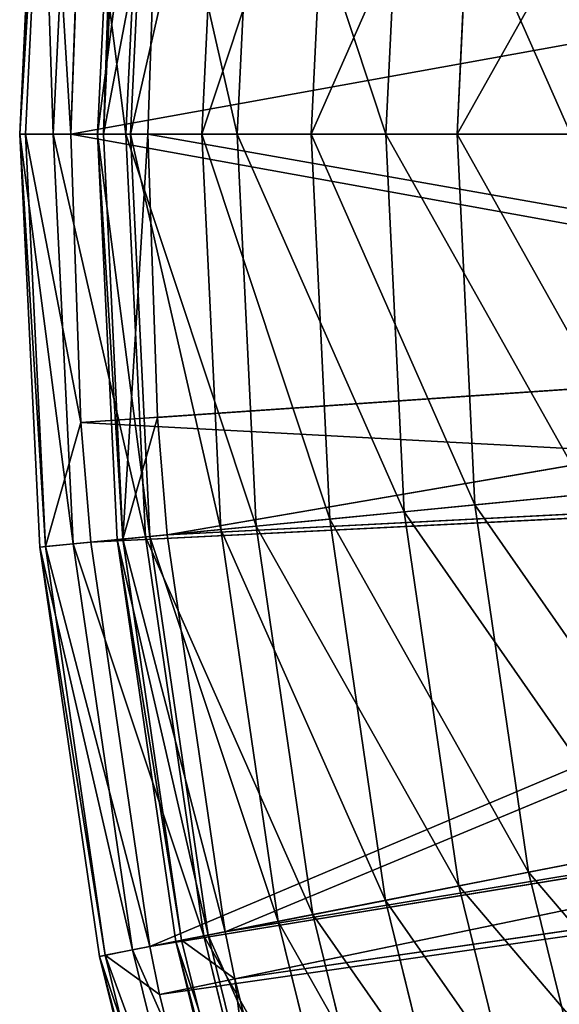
# Model space of a CAD drawing. Extents: x 1 to 221, y -110 to 110.
# Tile 10 of 256: x 1 to 15, y -22 to 3. Entities that reach past the tile are written whole.
import ezdxf

# ---------------------------------------------------------------- set-up
doc = ezdxf.new("R2010")
doc.units = 0
doc.header["$LTSCALE"] = 25.4
doc.layers.get('0').update_dxf_attribs({"color": 13, "linetype": 'CONTINUOUS'})

# ---------------------------------------------------------------- blocks, each defined once
blk = doc.blocks.new('PEAR-M-8672_STL')
at = {"color": 7}
for p, q in [((1.164, 0, 108.327), (1.677, 10.611, 108.327)), ((1.164, 0, 108.327), (1.677, 10.611, 108.327)), ((1.316, 0, 118.89), (1.829, 10.596, 118.89)), ((1.316, 0, 118.89), (1.829, 10.596, 118.89)), ((2.481, 0, 129.39), (1.829, 10.596, 118.89)), ((2.481, 0, 129.39), (1.829, 10.596, 118.89)), ((2.025, 0, 97.798), (2.534, 10.527, 97.798)), ((2.025, 0, 97.798), (2.534, 10.527, 97.798)), ((3.162, 0, 108.394), (3.666, 10.418, 108.394)), ((3.162, 0, 108.394), (3.666, 10.418, 108.394)), ((3.312, 0, 118.765), (3.815, 10.403, 118.765)), ((3.312, 0, 118.765), (3.815, 10.403, 118.765)), ((3.892, 0, 87.4), (4.393, 10.347, 87.4)), ((3.892, 0, 87.4), (4.393, 10.347, 87.4)), ((4.008, 0, 98.057), (4.508, 10.336, 98.057)), ((4.008, 0, 98.057), (4.508, 10.336, 98.057)), ((5.842, 0, 87.848), (6.333, 10.159, 87.848)), ((5.842, 0, 87.848), (6.333, 10.159, 87.848)), ((6.749, 0, 77.229), (7.236, 10.071, 77.229)), ((6.749, 0, 77.229), (7.236, 10.071, 77.229)), ((8.646, 0, 77.862), (9.124, 9.888, 77.862)), ((8.646, 0, 77.862), (9.124, 9.888, 77.862)), ((10.567, 0, 67.38), (11.037, 9.703, 67.38)), ((10.567, 0, 67.38), (11.037, 9.703, 67.38)), ((12.395, 0, 68.191), (12.856, 9.527, 68.191)), ((12.395, 0, 68.191), (12.856, 9.527, 68.191)), ((2.735, 7.413, 129.39), (2.481, 0, 129.39)), ((2.735, 7.413, 129.39), (2.481, 0, 129.39)), ((4.705, 7.278, 129.074), (3.312, 0, 118.765)), ((4.705, 7.278, 129.074), (3.312, 0, 118.765)), ((4.705, 7.278, 129.074), (4.456, 0, 129.074)), ((4.705, 7.278, 129.074), (4.456, 0, 129.074)), ((1.677, -10.611, 108.327), (1.164, 0, 108.327)), ((1.164, 0, 108.327), (2.025, 0, 97.798)), ((1.164, 0, 108.327), (2.025, 0, 97.798)), ((1.316, 0, 118.89), (1.164, 0, 108.327)), ((1.316, 0, 118.89), (1.164, 0, 108.327)), ((1.677, -10.611, 108.327), (1.164, 0, 108.327)), ((1.829, -10.596, 118.89), (1.316, 0, 118.89)), ((2.481, 0, 129.39), (1.316, 0, 118.89)), ((1.316, 0, 118.89), (2.735, -7.413, 129.39)), ((1.316, 0, 118.89), (2.735, -7.413, 129.39)), ((1.829, -10.596, 118.89), (1.316, 0, 118.89)), ((2.481, 0, 129.39), (1.316, 0, 118.89)), ((2.534, -10.527, 97.798), (2.025, 0, 97.798)), ((2.025, 0, 97.798), (3.892, 0, 87.4)), ((2.534, -10.527, 97.798), (2.025, 0, 97.798)), ((2.025, 0, 97.798), (3.892, 0, 87.4)), ((2.481, 0, 129.39), (32.105, 0, 314.653)), ((2.481, 0, 129.39), (32.105, 0, 314.653)), ((2.481, 0, 129.39), (2.735, -7.413, 129.39)), ((2.481, 0, 129.39), (2.735, -7.413, 129.39)), ((3.666, -10.418, 108.394), (3.162, 0, 108.394)), ((3.162, 0, 108.394), (3.312, 0, 118.765)), ((3.162, 0, 108.394), (3.312, 0, 118.765)), ((4.008, 0, 98.057), (3.162, 0, 108.394)), ((3.666, -10.418, 108.394), (3.162, 0, 108.394)), ((4.008, 0, 98.057), (3.162, 0, 108.394)), ((4.456, 0, 129.074), (3.312, 0, 118.765)), ((4.456, 0, 129.074), (3.312, 0, 118.765)), ((3.815, -10.403, 118.765), (3.312, 0, 118.765)), ((3.815, -10.403, 118.765), (3.312, 0, 118.765)), ((4.456, 0, 129.074), (3.815, -10.403, 118.765)), ((4.456, 0, 129.074), (3.815, -10.403, 118.765)), ((4.393, -10.347, 87.4), (3.892, 0, 87.4)), ((3.892, 0, 87.4), (6.749, 0, 77.229)), ((4.393, -10.347, 87.4), (3.892, 0, 87.4)), ((3.892, 0, 87.4), (6.749, 0, 77.229)), ((4.508, -10.336, 98.057), (4.008, 0, 98.057)), ((5.842, 0, 87.848), (4.008, 0, 98.057)), ((4.508, -10.336, 98.057), (4.008, 0, 98.057)), ((5.842, 0, 87.848), (4.008, 0, 98.057)), ((4.456, 0, 129.074), (4.705, -7.278, 129.074)), ((34.08, 0, 314.337), (4.456, 0, 129.074)), ((34.08, 0, 314.337), (4.456, 0, 129.074)), ((4.456, 0, 129.074), (4.705, -7.278, 129.074)), ((6.333, -10.159, 87.848), (5.842, 0, 87.848)), ((8.646, 0, 77.862), (5.842, 0, 87.848)), ((6.333, -10.159, 87.848), (5.842, 0, 87.848)), ((8.646, 0, 77.862), (5.842, 0, 87.848)), ((7.236, -10.071, 77.229), (6.749, 0, 77.229)), ((6.749, 0, 77.229), (10.567, 0, 67.38)), ((7.236, -10.071, 77.229), (6.749, 0, 77.229)), ((6.749, 0, 77.229), (10.567, 0, 67.38)), ((9.124, -9.888, 77.862), (8.646, 0, 77.862)), ((12.395, 0, 68.191), (8.646, 0, 77.862)), ((9.124, -9.888, 77.862), (8.646, 0, 77.862)), ((12.395, 0, 68.191), (8.646, 0, 77.862)), ((11.037, -9.703, 67.38), (10.567, 0, 67.38)), ((10.567, 0, 67.38), (15.314, 0, 57.941)), ((11.037, -9.703, 67.38), (10.567, 0, 67.38)), ((10.567, 0, 67.38), (15.314, 0, 57.941)), ((12.856, -9.527, 68.191), (12.395, 0, 68.191)), ((17.055, 0, 58.925), (12.395, 0, 68.191)), ((12.856, -9.527, 68.191), (12.395, 0, 68.191)), ((17.055, 0, 58.925), (12.395, 0, 68.191)), ((34.26, -5.256, 314.337), (4.705, -7.278, 129.074)), ((34.26, -5.256, 314.337), (4.705, -7.278, 129.074)), ((34.26, -5.256, 314.337), (4.954, -10.293, 129.074)), ((34.26, -5.256, 314.337), (4.954, -10.293, 129.074)), ((2.735, -7.413, 129.39), (32.289, -5.391, 314.653)), ((2.735, -7.413, 129.39), (32.289, -5.391, 314.653)), ((4.705, -7.278, 129.074), (3.815, -10.403, 118.765)), ((4.705, -7.278, 129.074), (3.815, -10.403, 118.765)), ((4.705, -7.278, 129.074), (4.954, -10.293, 129.074)), ((4.705, -7.278, 129.074), (4.954, -10.293, 129.074)), ((1.829, -10.596, 118.89), (2.735, -7.413, 129.39)), ((1.829, -10.596, 118.89), (2.735, -7.413, 129.39)), ((2.735, -7.413, 129.39), (32.62, -9.005, 314.653)), ((2.735, -7.413, 129.39), (2.988, -10.483, 129.39)), ((2.735, -7.413, 129.39), (32.62, -9.005, 314.653)), ((2.735, -7.413, 129.39), (2.988, -10.483, 129.39)), ((34.582, -8.78, 314.337), (4.954, -10.293, 129.074)), ((34.582, -8.78, 314.337), (4.954, -10.293, 129.074)), ((34.582, -8.78, 314.337), (6.443, -20.489, 129.074)), ((34.582, -8.78, 314.337), (6.443, -20.489, 129.074)), ((2.988, -10.483, 129.39), (32.62, -9.005, 314.653)), ((2.988, -10.483, 129.39), (32.62, -9.005, 314.653)), ((4.505, -20.869, 129.39), (32.62, -9.005, 314.653)), ((4.505, -20.869, 129.39), (32.62, -9.005, 314.653)), ((17.494, -9.077, 58.925), (12.856, -9.527, 68.191)), ((17.494, -9.077, 58.925), (12.856, -9.527, 68.191)), ((11.037, -9.703, 67.38), (15.761, -9.245, 57.941)), ((11.037, -9.703, 67.38), (15.761, -9.245, 57.941)), ((12.856, -9.527, 68.191), (9.124, -9.888, 77.862)), ((12.856, -9.527, 68.191), (9.124, -9.888, 77.862)), ((14.234, -18.964, 68.191), (12.856, -9.527, 68.191)), ((14.234, -18.964, 68.191), (12.856, -9.527, 68.191)), ((7.236, -10.071, 77.229), (11.037, -9.703, 67.38)), ((7.236, -10.071, 77.229), (11.037, -9.703, 67.38)), ((12.44, -19.315, 67.38), (11.037, -9.703, 67.38)), ((12.44, -19.315, 67.38), (11.037, -9.703, 67.38)), ((4.393, -10.347, 87.4), (7.236, -10.071, 77.229)), ((4.393, -10.347, 87.4), (7.236, -10.071, 77.229)), ((9.124, -9.888, 77.862), (6.333, -10.159, 87.848)), ((9.124, -9.888, 77.862), (6.333, -10.159, 87.848)), ((8.693, -20.049, 77.229), (7.236, -10.071, 77.229)), ((8.693, -20.049, 77.229), (7.236, -10.071, 77.229)), ((10.555, -19.684, 77.862), (9.124, -9.888, 77.862)), ((10.555, -19.684, 77.862), (9.124, -9.888, 77.862)), ((2.534, -10.527, 97.798), (4.393, -10.347, 87.4)), ((2.534, -10.527, 97.798), (4.393, -10.347, 87.4)), ((4.508, -10.336, 98.057), (3.666, -10.418, 108.394)), ((4.508, -10.336, 98.057), (3.666, -10.418, 108.394)), ((3.815, -10.403, 118.765), (4.954, -10.293, 129.074)), ((3.815, -10.403, 118.765), (4.954, -10.293, 129.074)), ((5.89, -20.598, 87.4), (4.393, -10.347, 87.4)), ((5.89, -20.598, 87.4), (4.393, -10.347, 87.4)), ((6.333, -10.159, 87.848), (4.508, -10.336, 98.057)), ((6.333, -10.159, 87.848), (4.508, -10.336, 98.057)), ((6.003, -20.575, 98.057), (4.508, -10.336, 98.057)), ((6.003, -20.575, 98.057), (4.508, -10.336, 98.057)), ((4.954, -10.293, 129.074), (6.443, -20.489, 129.074)), ((4.954, -10.293, 129.074), (6.443, -20.489, 129.074)), ((7.803, -20.223, 87.848), (6.333, -10.159, 87.848)), ((7.803, -20.223, 87.848), (6.333, -10.159, 87.848)), ((1.677, -10.611, 108.327), (2.534, -10.527, 97.798)), ((1.677, -10.611, 108.327), (2.534, -10.527, 97.798)), ((1.677, -10.611, 108.327), (1.829, -10.596, 118.89)), ((1.677, -10.611, 108.327), (1.829, -10.596, 118.89)), ((1.677, -10.611, 108.327), (3.212, -21.122, 108.327)), ((1.677, -10.611, 108.327), (3.212, -21.122, 108.327)), ((1.829, -10.596, 118.89), (2.988, -10.483, 129.39)), ((1.829, -10.596, 118.89), (2.988, -10.483, 129.39)), ((1.829, -10.596, 118.89), (3.361, -21.093, 118.89)), ((1.829, -10.596, 118.89), (3.361, -21.093, 118.89)), ((4.057, -20.957, 97.798), (2.534, -10.527, 97.798)), ((4.057, -20.957, 97.798), (2.534, -10.527, 97.798)), ((2.988, -10.483, 129.39), (4.505, -20.869, 129.39)), ((2.988, -10.483, 129.39), (4.505, -20.869, 129.39)), ((3.666, -10.418, 108.394), (3.815, -10.403, 118.765)), ((3.666, -10.418, 108.394), (3.815, -10.403, 118.765)), ((5.173, -20.738, 108.394), (3.666, -10.418, 108.394)), ((5.173, -20.738, 108.394), (3.666, -10.418, 108.394)), ((5.32, -20.709, 118.765), (3.815, -10.403, 118.765)), ((5.32, -20.709, 118.765), (3.815, -10.403, 118.765)), ((35.691, -15.671, 314.337), (6.443, -20.489, 129.074)), ((35.691, -15.671, 314.337), (6.443, -20.489, 129.074)), ((35.691, -15.671, 314.337), (6.687, -21.698, 129.074)), ((35.691, -15.671, 314.337), (6.687, -21.698, 129.074)), ((4.505, -20.869, 129.39), (33.757, -16.072, 314.653)), ((4.505, -20.869, 129.39), (33.757, -16.072, 314.653)), ((4.753, -22.099, 129.39), (33.757, -16.072, 314.653)), ((4.753, -22.099, 129.39), (33.757, -16.072, 314.653)), ((36.082, -17.445, 314.337), (6.687, -21.698, 129.074)), ((36.082, -17.445, 314.337), (6.687, -21.698, 129.074)), ((4.753, -22.099, 129.39), (34.158, -17.892, 314.653)), ((4.753, -22.099, 129.39), (34.158, -17.892, 314.653)), ((18.807, -18.069, 58.925), (14.234, -18.964, 68.191)), ((18.807, -18.069, 58.925), (14.234, -18.964, 68.191)), ((12.44, -19.315, 67.38), (17.098, -18.403, 57.941)), ((12.44, -19.315, 67.38), (17.098, -18.403, 57.941)), ((14.234, -18.964, 68.191), (10.555, -19.684, 77.862)), ((14.234, -18.964, 68.191), (10.555, -19.684, 77.862)), ((16.517, -28.225, 68.191), (14.234, -18.964, 68.191)), ((16.517, -28.225, 68.191), (14.234, -18.964, 68.191)), ((8.693, -20.049, 77.229), (12.44, -19.315, 67.38)), ((8.693, -20.049, 77.229), (12.44, -19.315, 67.38)), ((14.765, -28.747, 67.38), (12.44, -19.315, 67.38)), ((14.765, -28.747, 67.38), (12.44, -19.315, 67.38)), ((10.555, -19.684, 77.862), (7.803, -20.223, 87.848)), ((10.555, -19.684, 77.862), (7.803, -20.223, 87.848)), ((12.924, -29.297, 77.862), (10.555, -19.684, 77.862)), ((12.924, -29.297, 77.862), (10.555, -19.684, 77.862)), ((5.89, -20.598, 87.4), (8.693, -20.049, 77.229)), ((5.89, -20.598, 87.4), (8.693, -20.049, 77.229)), ((7.803, -20.223, 87.848), (6.003, -20.575, 98.057)), ((7.803, -20.223, 87.848), (6.003, -20.575, 98.057)), ((10.237, -30.099, 87.848), (7.803, -20.223, 87.848)), ((10.237, -30.099, 87.848), (7.803, -20.223, 87.848)), ((11.106, -29.839, 77.229), (8.693, -20.049, 77.229)), ((11.106, -29.839, 77.229), (8.693, -20.049, 77.229)), ((4.057, -20.957, 97.798), (5.89, -20.598, 87.4)), ((4.057, -20.957, 97.798), (5.89, -20.598, 87.4)), ((6.003, -20.575, 98.057), (5.173, -20.738, 108.394)), ((6.003, -20.575, 98.057), (5.173, -20.738, 108.394)), ((5.173, -20.738, 108.394), (5.32, -20.709, 118.765)), ((5.173, -20.738, 108.394), (5.32, -20.709, 118.765)), ((7.669, -30.865, 108.394), (5.173, -20.738, 108.394)), ((7.669, -30.865, 108.394), (5.173, -20.738, 108.394)), ((6.443, -20.489, 129.074), (5.32, -20.709, 118.765)), ((6.443, -20.489, 129.074), (5.32, -20.709, 118.765)), ((6.687, -21.698, 129.074), (5.32, -20.709, 118.765)), ((6.687, -21.698, 129.074), (5.32, -20.709, 118.765)), ((7.813, -30.822, 118.765), (5.32, -20.709, 118.765)), ((7.813, -30.822, 118.765), (5.32, -20.709, 118.765)), ((8.369, -30.656, 87.4), (5.89, -20.598, 87.4)), ((8.369, -30.656, 87.4), (5.89, -20.598, 87.4)), ((8.48, -30.623, 98.057), (6.003, -20.575, 98.057)), ((8.48, -30.623, 98.057), (6.003, -20.575, 98.057)), ((6.443, -20.489, 129.074), (6.687, -21.698, 129.074)), ((6.443, -20.489, 129.074), (6.687, -21.698, 129.074)), ((3.212, -21.122, 108.327), (4.057, -20.957, 97.798)), ((3.212, -21.122, 108.327), (4.057, -20.957, 97.798)), ((3.361, -21.093, 118.89), (4.505, -20.869, 129.39)), ((3.361, -21.093, 118.89), (4.505, -20.869, 129.39)), ((4.057, -20.957, 97.798), (6.579, -31.19, 97.798)), ((4.057, -20.957, 97.798), (6.579, -31.19, 97.798)), ((4.505, -20.869, 129.39), (4.753, -22.099, 129.39)), ((4.505, -20.869, 129.39), (4.753, -22.099, 129.39)), ((3.361, -21.093, 118.89), (3.212, -21.122, 108.327)), ((3.361, -21.093, 118.89), (3.212, -21.122, 108.327)), ((3.212, -21.122, 108.327), (5.754, -31.436, 108.327)), ((3.212, -21.122, 108.327), (5.754, -31.436, 108.327)), ((5.9, -31.393, 118.89), (3.361, -21.093, 118.89)), ((7.017, -31.059, 129.39), (3.361, -21.093, 118.89)), ((5.9, -31.393, 118.89), (3.361, -21.093, 118.89)), ((7.017, -31.059, 129.39), (3.361, -21.093, 118.89)), ((4.753, -22.099, 129.39), (3.361, -21.093, 118.89)), ((4.753, -22.099, 129.39), (3.361, -21.093, 118.89)), ((6.687, -21.698, 129.074), (7.813, -30.822, 118.765)), ((6.687, -21.698, 129.074), (7.813, -30.822, 118.765)), ((6.687, -21.698, 129.074), (8.909, -30.495, 129.074)), ((6.687, -21.698, 129.074), (8.909, -30.495, 129.074)), ((4.753, -22.099, 129.39), (7.017, -31.059, 129.39)), ((4.753, -22.099, 129.39), (7.017, -31.059, 129.39))]:
    blk.add_line(p, q, dxfattribs=at)
mesh = blk.add_polyface(dxfattribs=at)
corners = [(1.677, 10.611, 108.327), (2.025, 0, 97.798), (1.164, 0, 108.327), (2.534, 10.527, 97.798)]
mesh.append_faces([[corners[k] for k in face] for face in [(0, 1, 2), (1, 0, 3)]], dxfattribs={"vtx0": -1, "color": 7})
mesh = blk.add_polyface(dxfattribs=at)
corners = [(1.829, 10.596, 118.89), (1.164, 0, 108.327), (1.316, 0, 118.89), (1.677, 10.611, 108.327)]
mesh.append_faces([[corners[k] for k in face] for face in [(0, 1, 2), (1, 0, 3)]], dxfattribs={"vtx0": -1, "color": 7})
mesh = blk.add_polyface(dxfattribs=at)
corners = [(1.829, 10.596, 118.89), (1.316, 0, 118.89), (2.481, 0, 129.39)]
mesh.append_faces([[corners[k] for k in face] for face in [(0, 1, 2)]], dxfattribs={"color": 7})
mesh = blk.add_polyface(dxfattribs=at)
corners = [(1.829, 10.596, 118.89), (2.481, 0, 129.39), (2.735, 7.413, 129.39)]
mesh.append_faces([[corners[k] for k in face] for face in [(0, 1, 2)]], dxfattribs={"color": 7})
mesh = blk.add_polyface(dxfattribs=at)
corners = [(2.534, 10.527, 97.798), (3.892, 0, 87.4), (2.025, 0, 97.798), (4.393, 10.347, 87.4)]
mesh.append_faces([[corners[k] for k in face] for face in [(0, 1, 2), (1, 0, 3)]], dxfattribs={"vtx0": -1, "color": 7})
mesh = blk.add_polyface(dxfattribs=at)
corners = [(3.666, 10.418, 108.394), (3.312, 0, 118.765), (3.162, 0, 108.394), (3.815, 10.403, 118.765)]
mesh.append_faces([[corners[k] for k in face] for face in [(0, 1, 2), (1, 0, 3)]], dxfattribs={"vtx0": -1, "color": 7})
mesh = blk.add_polyface(dxfattribs=at)
corners = [(4.508, 10.336, 98.057), (3.162, 0, 108.394), (4.008, 0, 98.057), (3.666, 10.418, 108.394)]
mesh.append_faces([[corners[k] for k in face] for face in [(0, 1, 2), (1, 0, 3)]], dxfattribs={"vtx0": -1, "color": 7})
mesh = blk.add_polyface(dxfattribs=at)
corners = [(3.815, 10.403, 118.765), (4.705, 7.278, 129.074), (3.312, 0, 118.765)]
mesh.append_faces([[corners[k] for k in face] for face in [(0, 1, 2)]], dxfattribs={"color": 7})
mesh = blk.add_polyface(dxfattribs=at)
corners = [(4.393, 10.347, 87.4), (6.749, 0, 77.229), (3.892, 0, 87.4), (7.236, 10.071, 77.229)]
mesh.append_faces([[corners[k] for k in face] for face in [(0, 1, 2), (1, 0, 3)]], dxfattribs={"vtx0": -1, "color": 7})
mesh = blk.add_polyface(dxfattribs=at)
corners = [(6.333, 10.159, 87.848), (4.008, 0, 98.057), (5.842, 0, 87.848), (4.508, 10.336, 98.057)]
mesh.append_faces([[corners[k] for k in face] for face in [(0, 1, 2), (1, 0, 3)]], dxfattribs={"vtx0": -1, "color": 7})
mesh = blk.add_polyface(dxfattribs=at)
corners = [(9.124, 9.888, 77.862), (5.842, 0, 87.848), (8.646, 0, 77.862), (6.333, 10.159, 87.848)]
mesh.append_faces([[corners[k] for k in face] for face in [(0, 1, 2), (1, 0, 3)]], dxfattribs={"vtx0": -1, "color": 7})
mesh = blk.add_polyface(dxfattribs=at)
corners = [(7.236, 10.071, 77.229), (10.567, 0, 67.38), (6.749, 0, 77.229), (11.037, 9.703, 67.38)]
mesh.append_faces([[corners[k] for k in face] for face in [(0, 1, 2), (1, 0, 3)]], dxfattribs={"vtx0": -1, "color": 7})
mesh = blk.add_polyface(dxfattribs=at)
corners = [(12.856, 9.527, 68.191), (8.646, 0, 77.862), (12.395, 0, 68.191), (9.124, 9.888, 77.862)]
mesh.append_faces([[corners[k] for k in face] for face in [(0, 1, 2), (1, 0, 3)]], dxfattribs={"vtx0": -1, "color": 7})
mesh = blk.add_polyface(dxfattribs=at)
corners = [(11.037, 9.703, 67.38), (15.314, 0, 57.941), (10.567, 0, 67.38), (15.761, 9.245, 57.941)]
mesh.append_faces([[corners[k] for k in face] for face in [(0, 1, 2), (1, 0, 3)]], dxfattribs={"vtx0": -1, "color": 7})
mesh = blk.add_polyface(dxfattribs=at)
corners = [(17.494, 9.077, 58.925), (12.395, 0, 68.191), (17.055, 0, 58.925), (12.856, 9.527, 68.191)]
mesh.append_faces([[corners[k] for k in face] for face in [(0, 1, 2), (1, 0, 3)]], dxfattribs={"vtx0": -1, "color": 7})
mesh = blk.add_polyface(dxfattribs=at)
corners = [(32.289, 5.391, 314.653), (2.481, 0, 129.39), (32.105, 0, 314.653), (2.735, 7.413, 129.39)]
mesh.append_faces([[corners[k] for k in face] for face in [(0, 1, 2), (1, 0, 3)]], dxfattribs={"vtx0": -1, "color": 7})
mesh = blk.add_polyface(dxfattribs=at)
corners = [(4.705, 7.278, 129.074), (4.456, 0, 129.074), (3.312, 0, 118.765)]
mesh.append_faces([[corners[k] for k in face] for face in [(0, 1, 2)]], dxfattribs={"color": 7})
mesh = blk.add_polyface(dxfattribs=at)
corners = [(4.705, 7.278, 129.074), (34.08, 0, 314.337), (4.456, 0, 129.074), (34.26, 5.256, 314.337)]
mesh.append_faces([[corners[k] for k in face] for face in [(0, 1, 2), (1, 0, 3)]], dxfattribs={"vtx0": -1, "color": 7})
mesh = blk.add_polyface(dxfattribs=at)
corners = [(1.164, 0, 108.327), (2.534, -10.527, 97.798), (1.677, -10.611, 108.327), (2.025, 0, 97.798)]
mesh.append_faces([[corners[k] for k in face] for face in [(0, 1, 2), (1, 0, 3)]], dxfattribs={"vtx0": -1, "color": 7})
mesh = blk.add_polyface(dxfattribs=at)
corners = [(1.829, -10.596, 118.89), (1.164, 0, 108.327), (1.677, -10.611, 108.327), (1.316, 0, 118.89)]
mesh.append_faces([[corners[k] for k in face] for face in [(0, 1, 2), (1, 0, 3)]], dxfattribs={"vtx0": -1, "color": 7})
mesh = blk.add_polyface(dxfattribs=at)
corners = [(1.316, 0, 118.89), (2.735, -7.413, 129.39), (2.481, 0, 129.39)]
mesh.append_faces([[corners[k] for k in face] for face in [(0, 1, 2)]], dxfattribs={"color": 7})
mesh = blk.add_polyface(dxfattribs=at)
corners = [(1.316, 0, 118.89), (1.829, -10.596, 118.89), (2.735, -7.413, 129.39)]
mesh.append_faces([[corners[k] for k in face] for face in [(0, 1, 2)]], dxfattribs={"color": 7})
mesh = blk.add_polyface(dxfattribs=at)
corners = [(2.025, 0, 97.798), (4.393, -10.347, 87.4), (2.534, -10.527, 97.798), (3.892, 0, 87.4)]
mesh.append_faces([[corners[k] for k in face] for face in [(0, 1, 2), (1, 0, 3)]], dxfattribs={"vtx0": -1, "color": 7})
mesh = blk.add_polyface(dxfattribs=at)
corners = [(32.289, -5.391, 314.653), (2.481, 0, 129.39), (2.735, -7.413, 129.39), (32.105, 0, 314.653)]
mesh.append_faces([[corners[k] for k in face] for face in [(0, 1, 2), (1, 0, 3)]], dxfattribs={"vtx0": -1, "color": 7})
mesh = blk.add_polyface(dxfattribs=at)
corners = [(3.162, 0, 108.394), (3.815, -10.403, 118.765), (3.666, -10.418, 108.394), (3.312, 0, 118.765)]
mesh.append_faces([[corners[k] for k in face] for face in [(0, 1, 2), (1, 0, 3)]], dxfattribs={"vtx0": -1, "color": 7})
mesh = blk.add_polyface(dxfattribs=at)
corners = [(4.508, -10.336, 98.057), (3.162, 0, 108.394), (3.666, -10.418, 108.394), (4.008, 0, 98.057)]
mesh.append_faces([[corners[k] for k in face] for face in [(0, 1, 2), (1, 0, 3)]], dxfattribs={"vtx0": -1, "color": 7})
mesh = blk.add_polyface(dxfattribs=at)
corners = [(4.456, 0, 129.074), (3.815, -10.403, 118.765), (3.312, 0, 118.765)]
mesh.append_faces([[corners[k] for k in face] for face in [(0, 1, 2)]], dxfattribs={"color": 7})
mesh = blk.add_polyface(dxfattribs=at)
corners = [(4.456, 0, 129.074), (4.705, -7.278, 129.074), (3.815, -10.403, 118.765)]
mesh.append_faces([[corners[k] for k in face] for face in [(0, 1, 2)]], dxfattribs={"color": 7})
mesh = blk.add_polyface(dxfattribs=at)
corners = [(3.892, 0, 87.4), (7.236, -10.071, 77.229), (4.393, -10.347, 87.4), (6.749, 0, 77.229)]
mesh.append_faces([[corners[k] for k in face] for face in [(0, 1, 2), (1, 0, 3)]], dxfattribs={"vtx0": -1, "color": 7})
mesh = blk.add_polyface(dxfattribs=at)
corners = [(6.333, -10.159, 87.848), (4.008, 0, 98.057), (4.508, -10.336, 98.057), (5.842, 0, 87.848)]
mesh.append_faces([[corners[k] for k in face] for face in [(0, 1, 2), (1, 0, 3)]], dxfattribs={"vtx0": -1, "color": 7})
mesh = blk.add_polyface(dxfattribs=at)
corners = [(4.456, 0, 129.074), (34.26, -5.256, 314.337), (4.705, -7.278, 129.074), (34.08, 0, 314.337)]
mesh.append_faces([[corners[k] for k in face] for face in [(0, 1, 2), (1, 0, 3)]], dxfattribs={"vtx0": -1, "color": 7})
mesh = blk.add_polyface(dxfattribs=at)
corners = [(9.124, -9.888, 77.862), (5.842, 0, 87.848), (6.333, -10.159, 87.848), (8.646, 0, 77.862)]
mesh.append_faces([[corners[k] for k in face] for face in [(0, 1, 2), (1, 0, 3)]], dxfattribs={"vtx0": -1, "color": 7})
mesh = blk.add_polyface(dxfattribs=at)
corners = [(6.749, 0, 77.229), (11.037, -9.703, 67.38), (7.236, -10.071, 77.229), (10.567, 0, 67.38)]
mesh.append_faces([[corners[k] for k in face] for face in [(0, 1, 2), (1, 0, 3)]], dxfattribs={"vtx0": -1, "color": 7})
mesh = blk.add_polyface(dxfattribs=at)
corners = [(12.856, -9.527, 68.191), (8.646, 0, 77.862), (9.124, -9.888, 77.862), (12.395, 0, 68.191)]
mesh.append_faces([[corners[k] for k in face] for face in [(0, 1, 2), (1, 0, 3)]], dxfattribs={"vtx0": -1, "color": 7})
mesh = blk.add_polyface(dxfattribs=at)
corners = [(10.567, 0, 67.38), (15.761, -9.245, 57.941), (11.037, -9.703, 67.38), (15.314, 0, 57.941)]
mesh.append_faces([[corners[k] for k in face] for face in [(0, 1, 2), (1, 0, 3)]], dxfattribs={"vtx0": -1, "color": 7})
mesh = blk.add_polyface(dxfattribs=at)
corners = [(17.494, -9.077, 58.925), (12.395, 0, 68.191), (12.856, -9.527, 68.191), (17.055, 0, 58.925)]
mesh.append_faces([[corners[k] for k in face] for face in [(0, 1, 2), (1, 0, 3)]], dxfattribs={"vtx0": -1, "color": 7})
mesh = blk.add_polyface(dxfattribs=at)
corners = [(34.26, -5.256, 314.337), (4.954, -10.293, 129.074), (4.705, -7.278, 129.074)]
mesh.append_faces([[corners[k] for k in face] for face in [(0, 1, 2)]], dxfattribs={"color": 7})
mesh = blk.add_polyface(dxfattribs=at)
corners = [(34.26, -5.256, 314.337), (34.582, -8.78, 314.337), (4.954, -10.293, 129.074)]
mesh.append_faces([[corners[k] for k in face] for face in [(0, 1, 2)]], dxfattribs={"color": 7})
mesh = blk.add_polyface(dxfattribs=at)
corners = [(32.289, -5.391, 314.653), (2.735, -7.413, 129.39), (32.62, -9.005, 314.653)]
mesh.append_faces([[corners[k] for k in face] for face in [(0, 1, 2)]], dxfattribs={"color": 7})
mesh = blk.add_polyface(dxfattribs=at)
corners = [(4.705, -7.278, 129.074), (4.954, -10.293, 129.074), (3.815, -10.403, 118.765)]
mesh.append_faces([[corners[k] for k in face] for face in [(0, 1, 2)]], dxfattribs={"color": 7})
mesh = blk.add_polyface(dxfattribs=at)
corners = [(2.735, -7.413, 129.39), (1.829, -10.596, 118.89), (2.988, -10.483, 129.39)]
mesh.append_faces([[corners[k] for k in face] for face in [(0, 1, 2)]], dxfattribs={"color": 7})
mesh = blk.add_polyface(dxfattribs=at)
corners = [(2.735, -7.413, 129.39), (2.988, -10.483, 129.39), (32.62, -9.005, 314.653)]
mesh.append_faces([[corners[k] for k in face] for face in [(0, 1, 2)]], dxfattribs={"color": 7})
mesh = blk.add_polyface(dxfattribs=at)
corners = [(34.582, -8.78, 314.337), (6.443, -20.489, 129.074), (4.954, -10.293, 129.074)]
mesh.append_faces([[corners[k] for k in face] for face in [(0, 1, 2)]], dxfattribs={"color": 7})
mesh = blk.add_polyface(dxfattribs=at)
corners = [(34.582, -8.78, 314.337), (35.691, -15.671, 314.337), (6.443, -20.489, 129.074)]
mesh.append_faces([[corners[k] for k in face] for face in [(0, 1, 2)]], dxfattribs={"color": 7})
mesh = blk.add_polyface(dxfattribs=at)
corners = [(32.62, -9.005, 314.653), (2.988, -10.483, 129.39), (4.505, -20.869, 129.39)]
mesh.append_faces([[corners[k] for k in face] for face in [(0, 1, 2)]], dxfattribs={"color": 7})
mesh = blk.add_polyface(dxfattribs=at)
corners = [(32.62, -9.005, 314.653), (4.505, -20.869, 129.39), (33.757, -16.072, 314.653)]
mesh.append_faces([[corners[k] for k in face] for face in [(0, 1, 2)]], dxfattribs={"color": 7})
mesh = blk.add_polyface(dxfattribs=at)
corners = [(18.807, -18.069, 58.925), (12.856, -9.527, 68.191), (14.234, -18.964, 68.191), (17.494, -9.077, 58.925)]
mesh.append_faces([[corners[k] for k in face] for face in [(0, 1, 2), (1, 0, 3)]], dxfattribs={"vtx0": -1, "color": 7})
mesh = blk.add_polyface(dxfattribs=at)
corners = [(11.037, -9.703, 67.38), (17.098, -18.403, 57.941), (12.44, -19.315, 67.38), (15.761, -9.245, 57.941)]
mesh.append_faces([[corners[k] for k in face] for face in [(0, 1, 2), (1, 0, 3)]], dxfattribs={"vtx0": -1, "color": 7})
mesh = blk.add_polyface(dxfattribs=at)
corners = [(14.234, -18.964, 68.191), (9.124, -9.888, 77.862), (10.555, -19.684, 77.862), (12.856, -9.527, 68.191)]
mesh.append_faces([[corners[k] for k in face] for face in [(0, 1, 2), (1, 0, 3)]], dxfattribs={"vtx0": -1, "color": 7})
mesh = blk.add_polyface(dxfattribs=at)
corners = [(7.236, -10.071, 77.229), (12.44, -19.315, 67.38), (8.693, -20.049, 77.229), (11.037, -9.703, 67.38)]
mesh.append_faces([[corners[k] for k in face] for face in [(0, 1, 2), (1, 0, 3)]], dxfattribs={"vtx0": -1, "color": 7})
mesh = blk.add_polyface(dxfattribs=at)
corners = [(4.393, -10.347, 87.4), (8.693, -20.049, 77.229), (5.89, -20.598, 87.4), (7.236, -10.071, 77.229)]
mesh.append_faces([[corners[k] for k in face] for face in [(0, 1, 2), (1, 0, 3)]], dxfattribs={"vtx0": -1, "color": 7})
mesh = blk.add_polyface(dxfattribs=at)
corners = [(10.555, -19.684, 77.862), (6.333, -10.159, 87.848), (7.803, -20.223, 87.848), (9.124, -9.888, 77.862)]
mesh.append_faces([[corners[k] for k in face] for face in [(0, 1, 2), (1, 0, 3)]], dxfattribs={"vtx0": -1, "color": 7})
mesh = blk.add_polyface(dxfattribs=at)
corners = [(2.534, -10.527, 97.798), (5.89, -20.598, 87.4), (4.057, -20.957, 97.798), (4.393, -10.347, 87.4)]
mesh.append_faces([[corners[k] for k in face] for face in [(0, 1, 2), (1, 0, 3)]], dxfattribs={"vtx0": -1, "color": 7})
mesh = blk.add_polyface(dxfattribs=at)
corners = [(6.003, -20.575, 98.057), (3.666, -10.418, 108.394), (5.173, -20.738, 108.394), (4.508, -10.336, 98.057)]
mesh.append_faces([[corners[k] for k in face] for face in [(0, 1, 2), (1, 0, 3)]], dxfattribs={"vtx0": -1, "color": 7})
mesh = blk.add_polyface(dxfattribs=at)
corners = [(3.815, -10.403, 118.765), (6.443, -20.489, 129.074), (5.32, -20.709, 118.765), (4.954, -10.293, 129.074)]
mesh.append_faces([[corners[k] for k in face] for face in [(0, 1, 2), (1, 0, 3)]], dxfattribs={"vtx0": -1, "color": 7})
mesh = blk.add_polyface(dxfattribs=at)
corners = [(7.803, -20.223, 87.848), (4.508, -10.336, 98.057), (6.003, -20.575, 98.057), (6.333, -10.159, 87.848)]
mesh.append_faces([[corners[k] for k in face] for face in [(0, 1, 2), (1, 0, 3)]], dxfattribs={"vtx0": -1, "color": 7})
mesh = blk.add_polyface(dxfattribs=at)
corners = [(1.677, -10.611, 108.327), (4.057, -20.957, 97.798), (3.212, -21.122, 108.327), (2.534, -10.527, 97.798)]
mesh.append_faces([[corners[k] for k in face] for face in [(0, 1, 2), (1, 0, 3)]], dxfattribs={"vtx0": -1, "color": 7})
mesh = blk.add_polyface(dxfattribs=at)
corners = [(3.361, -21.093, 118.89), (1.677, -10.611, 108.327), (3.212, -21.122, 108.327), (1.829, -10.596, 118.89)]
mesh.append_faces([[corners[k] for k in face] for face in [(0, 1, 2), (1, 0, 3)]], dxfattribs={"vtx0": -1, "color": 7})
mesh = blk.add_polyface(dxfattribs=at)
corners = [(4.505, -20.869, 129.39), (1.829, -10.596, 118.89), (3.361, -21.093, 118.89), (2.988, -10.483, 129.39)]
mesh.append_faces([[corners[k] for k in face] for face in [(0, 1, 2), (1, 0, 3)]], dxfattribs={"vtx0": -1, "color": 7})
mesh = blk.add_polyface(dxfattribs=at)
corners = [(3.666, -10.418, 108.394), (5.32, -20.709, 118.765), (5.173, -20.738, 108.394), (3.815, -10.403, 118.765)]
mesh.append_faces([[corners[k] for k in face] for face in [(0, 1, 2), (1, 0, 3)]], dxfattribs={"vtx0": -1, "color": 7})
mesh = blk.add_polyface(dxfattribs=at)
corners = [(35.691, -15.671, 314.337), (6.687, -21.698, 129.074), (6.443, -20.489, 129.074)]
mesh.append_faces([[corners[k] for k in face] for face in [(0, 1, 2)]], dxfattribs={"color": 7})
mesh = blk.add_polyface(dxfattribs=at)
corners = [(35.691, -15.671, 314.337), (36.082, -17.445, 314.337), (6.687, -21.698, 129.074)]
mesh.append_faces([[corners[k] for k in face] for face in [(0, 1, 2)]], dxfattribs={"color": 7})
mesh = blk.add_polyface(dxfattribs=at)
corners = [(33.757, -16.072, 314.653), (4.505, -20.869, 129.39), (4.753, -22.099, 129.39)]
mesh.append_faces([[corners[k] for k in face] for face in [(0, 1, 2)]], dxfattribs={"color": 7})
mesh = blk.add_polyface(dxfattribs=at)
corners = [(33.757, -16.072, 314.653), (4.753, -22.099, 129.39), (34.158, -17.892, 314.653)]
mesh.append_faces([[corners[k] for k in face] for face in [(0, 1, 2)]], dxfattribs={"color": 7})
mesh = blk.add_polyface(dxfattribs=at)
corners = [(36.082, -17.445, 314.337), (8.909, -30.495, 129.074), (6.687, -21.698, 129.074)]
mesh.append_faces([[corners[k] for k in face] for face in [(0, 1, 2)]], dxfattribs={"color": 7})
mesh = blk.add_polyface(dxfattribs=at)
corners = [(36.082, -17.445, 314.337), (38.559, -25.883, 314.337), (8.909, -30.495, 129.074)]
mesh.append_faces([[corners[k] for k in face] for face in [(0, 1, 2)]], dxfattribs={"color": 7})
mesh = blk.add_polyface(dxfattribs=at)
corners = [(34.158, -17.892, 314.653), (4.753, -22.099, 129.39), (7.017, -31.059, 129.39)]
mesh.append_faces([[corners[k] for k in face] for face in [(0, 1, 2)]], dxfattribs={"color": 7})
mesh = blk.add_polyface(dxfattribs=at)
corners = [(34.158, -17.892, 314.653), (7.017, -31.059, 129.39), (36.699, -26.547, 314.653)]
mesh.append_faces([[corners[k] for k in face] for face in [(0, 1, 2)]], dxfattribs={"color": 7})
mesh = blk.add_polyface(dxfattribs=at)
corners = [(20.982, -26.892, 58.925), (14.234, -18.964, 68.191), (16.517, -28.225, 68.191), (18.807, -18.069, 58.925)]
mesh.append_faces([[corners[k] for k in face] for face in [(0, 1, 2), (1, 0, 3)]], dxfattribs={"vtx0": -1, "color": 7})
mesh = blk.add_polyface(dxfattribs=at)
corners = [(12.44, -19.315, 67.38), (19.313, -27.39, 57.941), (14.765, -28.747, 67.38), (17.098, -18.403, 57.941)]
mesh.append_faces([[corners[k] for k in face] for face in [(0, 1, 2), (1, 0, 3)]], dxfattribs={"vtx0": -1, "color": 7})
mesh = blk.add_polyface(dxfattribs=at)
corners = [(16.517, -28.225, 68.191), (10.555, -19.684, 77.862), (12.924, -29.297, 77.862), (14.234, -18.964, 68.191)]
mesh.append_faces([[corners[k] for k in face] for face in [(0, 1, 2), (1, 0, 3)]], dxfattribs={"vtx0": -1, "color": 7})
mesh = blk.add_polyface(dxfattribs=at)
corners = [(8.693, -20.049, 77.229), (14.765, -28.747, 67.38), (11.106, -29.839, 77.229), (12.44, -19.315, 67.38)]
mesh.append_faces([[corners[k] for k in face] for face in [(0, 1, 2), (1, 0, 3)]], dxfattribs={"vtx0": -1, "color": 7})
mesh = blk.add_polyface(dxfattribs=at)
corners = [(12.924, -29.297, 77.862), (7.803, -20.223, 87.848), (10.237, -30.099, 87.848), (10.555, -19.684, 77.862)]
mesh.append_faces([[corners[k] for k in face] for face in [(0, 1, 2), (1, 0, 3)]], dxfattribs={"vtx0": -1, "color": 7})
mesh = blk.add_polyface(dxfattribs=at)
corners = [(5.89, -20.598, 87.4), (11.106, -29.839, 77.229), (8.369, -30.656, 87.4), (8.693, -20.049, 77.229)]
mesh.append_faces([[corners[k] for k in face] for face in [(0, 1, 2), (1, 0, 3)]], dxfattribs={"vtx0": -1, "color": 7})
mesh = blk.add_polyface(dxfattribs=at)
corners = [(10.237, -30.099, 87.848), (6.003, -20.575, 98.057), (8.48, -30.623, 98.057), (7.803, -20.223, 87.848)]
mesh.append_faces([[corners[k] for k in face] for face in [(0, 1, 2), (1, 0, 3)]], dxfattribs={"vtx0": -1, "color": 7})
mesh = blk.add_polyface(dxfattribs=at)
corners = [(4.057, -20.957, 97.798), (8.369, -30.656, 87.4), (6.579, -31.19, 97.798), (5.89, -20.598, 87.4)]
mesh.append_faces([[corners[k] for k in face] for face in [(0, 1, 2), (1, 0, 3)]], dxfattribs={"vtx0": -1, "color": 7})
mesh = blk.add_polyface(dxfattribs=at)
corners = [(8.48, -30.623, 98.057), (5.173, -20.738, 108.394), (7.669, -30.865, 108.394), (6.003, -20.575, 98.057)]
mesh.append_faces([[corners[k] for k in face] for face in [(0, 1, 2), (1, 0, 3)]], dxfattribs={"vtx0": -1, "color": 7})
mesh = blk.add_polyface(dxfattribs=at)
corners = [(5.173, -20.738, 108.394), (7.813, -30.822, 118.765), (7.669, -30.865, 108.394), (5.32, -20.709, 118.765)]
mesh.append_faces([[corners[k] for k in face] for face in [(0, 1, 2), (1, 0, 3)]], dxfattribs={"vtx0": -1, "color": 7})
mesh = blk.add_polyface(dxfattribs=at)
corners = [(6.443, -20.489, 129.074), (6.687, -21.698, 129.074), (5.32, -20.709, 118.765)]
mesh.append_faces([[corners[k] for k in face] for face in [(0, 1, 2)]], dxfattribs={"color": 7})
mesh = blk.add_polyface(dxfattribs=at)
corners = [(5.32, -20.709, 118.765), (6.687, -21.698, 129.074), (7.813, -30.822, 118.765)]
mesh.append_faces([[corners[k] for k in face] for face in [(0, 1, 2)]], dxfattribs={"color": 7})
mesh = blk.add_polyface(dxfattribs=at)
corners = [(3.212, -21.122, 108.327), (6.579, -31.19, 97.798), (5.754, -31.436, 108.327), (4.057, -20.957, 97.798)]
mesh.append_faces([[corners[k] for k in face] for face in [(0, 1, 2), (1, 0, 3)]], dxfattribs={"vtx0": -1, "color": 7})
mesh = blk.add_polyface(dxfattribs=at)
corners = [(4.505, -20.869, 129.39), (3.361, -21.093, 118.89), (4.753, -22.099, 129.39)]
mesh.append_faces([[corners[k] for k in face] for face in [(0, 1, 2)]], dxfattribs={"color": 7})
mesh = blk.add_polyface(dxfattribs=at)
corners = [(5.9, -31.393, 118.89), (3.212, -21.122, 108.327), (5.754, -31.436, 108.327), (3.361, -21.093, 118.89)]
mesh.append_faces([[corners[k] for k in face] for face in [(0, 1, 2), (1, 0, 3)]], dxfattribs={"vtx0": -1, "color": 7})
mesh = blk.add_polyface(dxfattribs=at)
corners = [(3.361, -21.093, 118.89), (5.9, -31.393, 118.89), (7.017, -31.059, 129.39)]
mesh.append_faces([[corners[k] for k in face] for face in [(0, 1, 2)]], dxfattribs={"color": 7})
mesh = blk.add_polyface(dxfattribs=at)
corners = [(3.361, -21.093, 118.89), (7.017, -31.059, 129.39), (4.753, -22.099, 129.39)]
mesh.append_faces([[corners[k] for k in face] for face in [(0, 1, 2)]], dxfattribs={"color": 7})
mesh = blk.add_polyface(dxfattribs=at)
corners = [(6.687, -21.698, 129.074), (8.909, -30.495, 129.074), (7.813, -30.822, 118.765)]
mesh.append_faces([[corners[k] for k in face] for face in [(0, 1, 2)]], dxfattribs={"color": 7})
blk = doc.blocks.new('GRUPUJ_2')
at = {"color": 0}
blk.add_blockref('PEAR-M-8672_STL', (-1.164, 109.906, -2.022), dxfattribs=at)

msp = doc.modelspace()

# ---------------------------------------------------------------- block references
at = {"color": 0}
msp.add_blockref('GRUPUJ_2', (1.164, -109.906, 2.022), dxfattribs=at)

doc.saveas('drawing.dxf')
